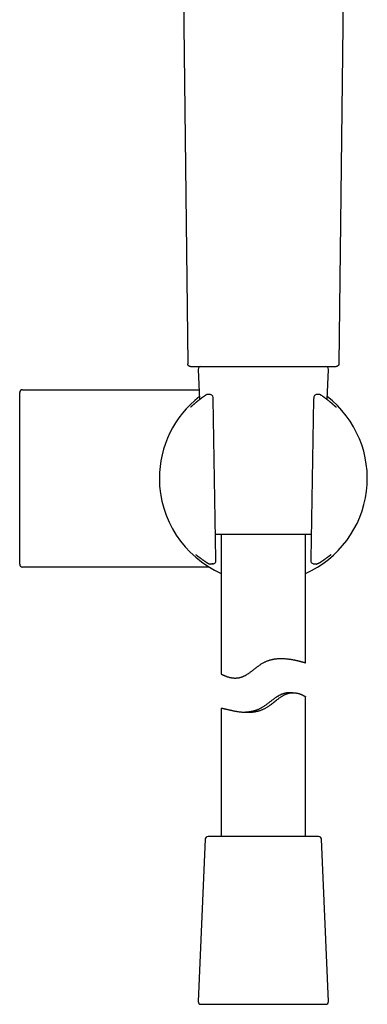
# Model space of a CAD drawing. Header units: millimetres. Extents: x 8 to 643, y 12 to 838.
# Tile 15 of 19: x 519 to 581, y 486 to 662. Entities that reach past the tile are written whole.
import ezdxf

# ---------------------------------------------------------------- set-up
doc = ezdxf.new("R2010")
doc.units = ezdxf.units.MM

msp = doc.modelspace()

# ---------------------------------------------------------------- linework, layer by layer
at = {"color": 7, "linetype": 'Continuous', "lineweight": 30}
for p, q in [((547.43, 725.78), (548.93, 600.36)), ((575.94, 600.36), (577.03, 691.85)), ((550.81, 599.34), (551.04, 593.94)), ((573.83, 593.94), (574.06, 599.34)), ((519.43, 595.71), (544.86, 595.71)), ((552.52, 594.86), (552.47, 594.86)), ((553.21, 594.73), (553.14, 594.77)), ((553.95, 565.4), (553.45, 594.02)), ((571.41, 594.02), (570.91, 565.4)), ((571.75, 594.78), (571.68, 594.74)), ((570.99, 569.86), (553.87, 569.86)), ((554.93, 569.86), (554.93, 544.88)), ((569.93, 546.91), (569.93, 569.86)), ((544.86, 564.01), (519.43, 564.01)), ((553.54, 564.6), (553.63, 564.63)), ((571.25, 564.63), (571.36, 564.59)), ((572.06, 564.57), (572.07, 564.57)), ((572.24, 564.64), (572.24, 564.64)), ((567.72, 541.55), (567.14, 541.55)), ((569.93, 515.86), (569.93, 540.85)), ((554.93, 538.81), (554.93, 515.86)), ((552.57, 515.86), (552.56, 515.86)), ((572.3, 515.86), (552.57, 515.86)), ((552.06, 515.39), (550.81, 486.39)), ((574.06, 486.39), (572.8, 515.39)), ((551.3, 485.86), (573.56, 485.86))]:
    msp.add_line(p, q, dxfattribs=at)
at = {"color": 7, "linetype": 'Continuous', "lineweight": 30, "flags": 128}
msp.add_lwpolyline([(575.47, 592.57), (575.44, 592.59), (575.42, 592.6)], dxfattribs=at)
at = {"color": 7, "linetype": 'Continuous', "lineweight": 30}
for centre, radius, start, end in [((551.3, 599.36), 0.5, 90, 182.4813), ((573.56, 599.36), 0.5, 357.5187, 90), ((519.43, 595.21), 0.5, 90, 180), ((552.47, 594.36), 0.5, 90, 123.7556), ((552.87, 594.35), 0.5, 57.5809, 89.0518), ((572, 594.35), 0.5, 90.9389, 119.282), ((572.4, 594.36), 0.5, 56.5683, 91.0345), ((562.43, 579.86), 18.56, 127.9696, 180), ((552.95, 594.31), 0.5, 1.6103, 57.5809), ((562.43, 579.86), 18.56, 293.8381, 52.0304), ((571.92, 594.31), 0.5, 119.282, 178.3057), ((572.57, 594.24), 0.5, 55.6203, 55.9415), ((562.43, 579.86), 18.56, 180, 246.1619), ((550.76, 566.57), 0.5, 232.8367, 235.8542), ((553.46, 565.1), 0.5, 290.4221, 0.3961), ((571.41, 565.1), 0.5, 179.6868, 180), ((571.41, 565.1), 0.5, 180, 251.8365), ((574.04, 566.52), 0.5, 306.1061, 307.4474), ((519.43, 564.51), 0.5, 180, 270), ((553.36, 565.07), 0.5, 270.5884, 290.4221), ((571.51, 565.07), 0.5, 251.8365, 269.4168), ((552.56, 515.36), 0.5, 90, 177.5187), ((572.3, 515.36), 0.5, 2.4813, 90), ((551.3, 486.36), 0.5, 177.5187, 270), ((573.56, 486.36), 0.5, 270, 2.4813)]:
    msp.add_arc(centre, radius, start, end, dxfattribs=at)
for points, knots in [([(549.43, 599.86), (549.4, 599.86), (549.36, 599.87), (549.29, 599.88), (549.22, 599.91), (549.15, 599.94), (549.09, 599.99), (549.04, 600.04), (549, 600.1), (548.97, 600.16), (548.94, 600.23), (548.93, 600.29), (548.93, 600.34), (548.93, 600.36)], [0, 0, 0, 0, 0.0863735, 0.1768014, 0.2706217, 0.3669798, 0.4648621, 0.5631535, 0.6551854, 0.7456448, 0.8337046, 0.9186698, 1, 1, 1, 1]), ([(575.94, 600.36), (575.94, 600.34), (575.93, 600.29), (575.92, 600.22), (575.89, 600.15), (575.86, 600.09), (575.81, 600.03), (575.76, 599.98), (575.7, 599.93), (575.63, 599.9), (575.57, 599.88), (575.5, 599.87), (575.46, 599.86), (575.44, 599.86)], [0, 0, 0, 0, 0.086374, 0.176801, 0.270622, 0.36698, 0.464862, 0.563154, 0.655185, 0.745645, 0.833705, 0.91867, 1, 1, 1, 1]), ([(549.43, 599.86), (549.43, 599.86), (549.43, 599.86), (549.45, 599.86), (549.48, 599.86), (549.53, 599.86), (549.58, 599.86), (549.65, 599.86), (549.74, 599.86), (549.84, 599.86), (549.96, 599.86), (550.1, 599.86), (550.25, 599.86), (550.41, 599.86), (550.58, 599.86), (550.75, 599.86), (550.94, 599.86), (551.13, 599.86), (551.34, 599.86), (551.56, 599.86), (551.8, 599.86), (552.06, 599.86), (552.33, 599.86), (552.62, 599.86), (552.92, 599.86), (553.22, 599.86), (553.53, 599.86), (553.83, 599.86), (554.14, 599.86), (554.46, 599.86), (554.79, 599.86), (555.12, 599.86), (555.47, 599.86), (555.85, 599.86), (556.24, 599.86), (556.64, 599.86), (557.04, 599.86), (557.44, 599.86), (557.83, 599.86), (558.22, 599.86), (558.61, 599.86), (559, 599.86), (559.4, 599.86), (559.79, 599.86), (560.21, 599.86), (560.64, 599.86), (561.09, 599.86), (561.53, 599.86), (561.98, 599.86), (562.42, 599.86), (562.84, 599.86), (563.25, 599.86), (563.66, 599.86), (564.06, 599.86), (564.47, 599.86), (564.87, 599.86), (565.28, 599.86), (565.71, 599.86), (566.14, 599.86), (566.57, 599.86), (566.99, 599.86), (567.4, 599.86), (567.79, 599.86), (568.16, 599.86), (568.52, 599.86), (568.88, 599.86), (569.23, 599.86), (569.57, 599.86), (569.92, 599.86), (570.28, 599.86), (570.63, 599.86), (570.97, 599.86), (571.31, 599.86), (571.62, 599.86), (571.91, 599.86), (572.19, 599.86), (572.45, 599.86), (572.71, 599.86), (572.96, 599.86), (573.19, 599.86), (573.42, 599.86), (573.65, 599.86), (573.87, 599.86), (574.08, 599.86), (574.27, 599.86), (574.44, 599.86), (574.6, 599.86), (574.74, 599.86), (574.87, 599.86), (574.98, 599.86), (575.08, 599.86), (575.17, 599.86), (575.25, 599.86), (575.32, 599.86), (575.37, 599.86), (575.41, 599.86), (575.43, 599.86), (575.44, 599.86), (575.44, 599.86)], [0, 0, 0, 0, 0.01002, 0.020018, 0.030004, 0.039987, 0.049979, 0.059989, 0.070014, 0.081018, 0.092005, 0.102989, 0.113983, 0.125, 0.135024, 0.145026, 0.155015, 0.165001, 0.174995, 0.185006, 0.195031, 0.206034, 0.21702, 0.228001, 0.238992, 0.250005, 0.260025, 0.270022, 0.280007, 0.28999, 0.29998, 0.309987, 0.320011, 0.331014, 0.342001, 0.352983, 0.363975, 0.37499, 0.385012, 0.395012, 0.404999, 0.414983, 0.424975, 0.434984, 0.445009, 0.456012, 0.466999, 0.477981, 0.488972, 0.499986, 0.510008, 0.520007, 0.529994, 0.539978, 0.549969, 0.559978, 0.570003, 0.581007, 0.591994, 0.602977, 0.613969, 0.624984, 0.635006, 0.645005, 0.654991, 0.664975, 0.674966, 0.684974, 0.694998, 0.705999, 0.716983, 0.727964, 0.738954, 0.749966, 0.759987, 0.769986, 0.779972, 0.789956, 0.799948, 0.809957, 0.819984, 0.83099, 0.841979, 0.852965, 0.86396, 0.874977, 0.885, 0.895, 0.904987, 0.914972, 0.924963, 0.934971, 0.944997, 0.956004, 0.966994, 0.977981, 0.988979, 1, 1, 1, 1]), ([(518.93, 564.51), (518.93, 564.52), (518.93, 564.52), (518.93, 564.54), (518.93, 564.56), (518.93, 564.58), (518.93, 564.6), (518.93, 564.62), (518.93, 564.64), (518.93, 564.66), (518.93, 564.7), (518.93, 564.75), (518.93, 564.83), (518.93, 564.92), (518.93, 565.02), (518.93, 565.1), (518.93, 565.17), (518.93, 565.2), (518.93, 565.24), (518.93, 565.28), (518.93, 565.32), (518.93, 565.37), (518.93, 565.44), (518.93, 565.53), (518.93, 565.65), (518.93, 565.77), (518.93, 565.87), (518.93, 565.98), (518.93, 566.09), (518.93, 566.23), (518.93, 566.38), (518.93, 566.56), (518.93, 566.74), (518.93, 566.94), (518.93, 567.15), (518.93, 567.36), (518.93, 567.56), (518.93, 567.74), (518.93, 567.89), (518.93, 568.05), (518.93, 568.21), (518.93, 568.38), (518.93, 568.55), (518.93, 568.78), (518.93, 569.06), (518.93, 569.41), (518.93, 569.72), (518.93, 569.98), (518.93, 570.19), (518.93, 570.41), (518.93, 570.62), (518.93, 570.84), (518.93, 571.07), (518.93, 571.33), (518.93, 571.63), (518.93, 571.96), (518.93, 572.3), (518.93, 572.63), (518.93, 572.94), (518.93, 573.25), (518.93, 573.56), (518.93, 573.87), (518.93, 574.19), (518.93, 574.53), (518.93, 574.9), (518.93, 575.29), (518.93, 575.69), (518.93, 576.09), (518.93, 576.5), (518.93, 576.92), (518.93, 577.34), (518.93, 577.76), (518.93, 578.18), (518.93, 578.6), (518.93, 579.02), (518.93, 579.44), (518.93, 579.87), (518.93, 580.29), (518.93, 580.72), (518.93, 581.15), (518.93, 581.58), (518.93, 582), (518.93, 582.42), (518.93, 582.83), (518.93, 583.24), (518.93, 583.64), (518.93, 584.05), (518.93, 584.45), (518.93, 584.85), (518.93, 585.24), (518.93, 585.63), (518.93, 586), (518.93, 586.37), (518.93, 586.73), (518.93, 587.07), (518.93, 587.38), (518.93, 587.67), (518.93, 587.95), (518.93, 588.23), (518.93, 588.51), (518.93, 588.79), (518.93, 589.08), (518.93, 589.38), (518.93, 589.67), (518.93, 589.93), (518.93, 590.15), (518.93, 590.35), (518.93, 590.54), (518.93, 590.73), (518.93, 590.91), (518.93, 591.09), (518.93, 591.31), (518.93, 591.57), (518.93, 591.86), (518.93, 592.11), (518.93, 592.3), (518.93, 592.46), (518.93, 592.61), (518.93, 592.76), (518.93, 592.9), (518.93, 593.04), (518.93, 593.17), (518.93, 593.3), (518.93, 593.44), (518.93, 593.56), (518.93, 593.68), (518.93, 593.83), (518.93, 593.98), (518.93, 594.16), (518.93, 594.32), (518.93, 594.47), (518.93, 594.57), (518.93, 594.63), (518.93, 594.66), (518.93, 594.69), (518.93, 594.72), (518.93, 594.75), (518.93, 594.78), (518.93, 594.82), (518.93, 594.88), (518.93, 594.93), (518.93, 594.97), (518.93, 595.01), (518.93, 595.04), (518.93, 595.06), (518.93, 595.09), (518.93, 595.12), (518.93, 595.16), (518.93, 595.19), (518.93, 595.21), (518.93, 595.21), (518.93, 595.21)], [0, 0, 0, 0, 0.008868, 0.0177253, 0.0265789, 0.0300576, 0.0335372, 0.0370182, 0.0405008, 0.0441987, 0.0481436, 0.056587, 0.0650218, 0.0734541, 0.0818896, 0.0903345, 0.0930533, 0.0957703, 0.0984855, 0.1011993, 0.1039117, 0.1066231, 0.1093335, 0.116784, 0.1242333, 0.1295557, 0.1348811, 0.140211, 0.1456486, 0.1514517, 0.1588477, 0.166241, 0.1736355, 0.1814344, 0.1892353, 0.1970334, 0.2048336, 0.2100581, 0.2152785, 0.2204962, 0.2257127, 0.2309294, 0.2361476, 0.2415553, 0.2515736, 0.2615853, 0.2716002, 0.2772991, 0.2829929, 0.2886836, 0.294373, 0.3000628, 0.305755, 0.3116079, 0.3197202, 0.3278266, 0.3359323, 0.3440428, 0.3511365, 0.3582229, 0.3653055, 0.3723877, 0.3794731, 0.3866707, 0.3952152, 0.4037532, 0.4122908, 0.4208341, 0.429675, 0.4385052, 0.4473317, 0.4561612, 0.4650385, 0.4737827, 0.4825201, 0.4912571, 0.5000003, 0.5089101, 0.5178092, 0.5267043, 0.5356026, 0.5444749, 0.5531516, 0.5618215, 0.570491, 0.5791665, 0.5878726, 0.5965685, 0.6052608, 0.6139558, 0.6225568, 0.6309106, 0.6392581, 0.6476051, 0.6559575, 0.662846, 0.6697276, 0.6766055, 0.683483, 0.6903633, 0.6970965, 0.7049259, 0.7127498, 0.7205728, 0.7283998, 0.7338695, 0.7393346, 0.7447968, 0.7502577, 0.7557189, 0.7611821, 0.7664671, 0.7760369, 0.7856005, 0.7951666, 0.8007326, 0.8062943, 0.8118533, 0.8174112, 0.8229699, 0.8284119, 0.8336869, 0.8394856, 0.8452822, 0.8510787, 0.8567773, 0.8621145, 0.8716304, 0.8811349, 0.8906365, 0.9001437, 0.9096651, 0.9120765, 0.9144866, 0.9168955, 0.9193032, 0.92171, 0.924116, 0.9265213, 0.9331334, 0.9397443, 0.94368, 0.9476168, 0.9515555, 0.9554965, 0.9592291, 0.9627136, 0.9720378, 0.9813549, 0.9906729, 1, 1, 1, 1]), ([(544.86, 595.71), (545.04, 595.71), (545.4, 595.71), (545.93, 595.71), (546.46, 595.71), (546.97, 595.71), (547.48, 595.71), (547.98, 595.71), (548.46, 595.71), (548.95, 595.71), (549.44, 595.71), (549.92, 595.71), (550.39, 595.71), (550.74, 595.71), (550.93, 595.71), (550.96, 595.71)], [0, 0, 0, 0, 0.087712, 0.174283, 0.259735, 0.344091, 0.427372, 0.508143, 0.587924, 0.666739, 0.747613, 0.827333, 0.905846, 0.983184, 1, 1, 1, 1]), ([(552.88, 594.85), (552.86, 594.85), (552.79, 594.85), (552.68, 594.85), (552.58, 594.86), (552.53, 594.86), (552.52, 594.86)], [0, 0, 0, 0, 0.168595, 0.560912, 0.953512, 1, 1, 1, 1]), ([(552.52, 594.86), (552.52, 594.86), (552.52, 594.86), (552.52, 594.86), (552.52, 594.86)], [0, 0, 0, 0, 0.6045837, 1, 1, 1, 1]), ([(572.39, 594.86), (572.36, 594.85), (572.28, 594.85), (572.15, 594.85), (572.05, 594.85), (572, 594.85), (571.99, 594.85)], [0, 0, 0, 0, 0.2513535, 0.600376, 0.9503583, 1, 1, 1, 1]), ([(552.19, 594.77), (552.15, 594.75), (552.08, 594.7), (551.96, 594.62), (551.85, 594.54), (551.73, 594.46), (551.62, 594.38), (551.51, 594.3), (551.41, 594.22), (551.31, 594.15), (551.21, 594.07), (551.12, 594), (551.02, 593.93), (550.93, 593.86), (550.84, 593.79), (550.76, 593.72), (550.68, 593.65), (550.6, 593.59), (550.52, 593.53), (550.45, 593.46), (550.38, 593.4), (550.31, 593.35), (550.24, 593.29), (550.18, 593.24), (550.11, 593.18), (550.06, 593.13), (550, 593.08), (549.95, 593.04), (549.89, 592.99), (549.85, 592.95), (549.8, 592.91), (549.76, 592.87), (549.72, 592.83), (549.68, 592.8), (549.64, 592.77), (549.61, 592.74), (549.58, 592.71), (549.55, 592.69), (549.52, 592.66), (549.5, 592.65), (549.48, 592.63), (549.47, 592.62), (549.46, 592.61), (549.45, 592.6), (549.44, 592.6), (549.44, 592.6), (549.44, 592.6), (549.44, 592.6)], [0, 0, 0, 0, 0.021482, 0.045815, 0.070063, 0.094207, 0.118229, 0.142113, 0.165842, 0.189405, 0.212655, 0.236062, 0.25946, 0.28284, 0.306193, 0.329511, 0.352785, 0.376006, 0.399167, 0.42226, 0.445239, 0.467901, 0.491055, 0.514177, 0.537273, 0.56035, 0.583412, 0.60646, 0.629493, 0.652508, 0.6755, 0.698514, 0.721738, 0.745036, 0.768354, 0.791607, 0.814714, 0.837578, 0.860083, 0.882087, 0.90342, 0.923898, 0.942574, 0.960171, 0.976532, 0.991551, 1, 1, 1, 1]), ([(553.45, 594.02), (553.45, 594.04), (553.45, 594.07), (553.45, 594.12), (553.45, 594.17), (553.45, 594.22), (553.45, 594.27), (553.45, 594.3), (553.45, 594.32), (553.45, 594.32)], [0, 0, 0, 0, 0.158921, 0.325993, 0.491705, 0.655881, 0.818468, 0.979551, 1, 1, 1, 1]), ([(571.42, 594.32), (571.42, 594.31), (571.42, 594.29), (571.42, 594.25), (571.42, 594.21), (571.42, 594.16), (571.41, 594.11), (571.41, 594.06), (571.41, 594.04), (571.41, 594.02)], [0, 0, 0, 0, 0.077739, 0.23539, 0.394602, 0.555595, 0.718451, 0.883125, 1, 1, 1, 1]), ([(572.85, 594.66), (572.82, 594.67), (572.76, 594.71), (572.7, 594.75), (572.67, 594.77)], [0, 0, 0, 0, 0.491091, 1, 1, 1, 1]), ([(575.43, 592.6), (575.43, 592.6), (575.43, 592.59), (575.43, 592.6), (575.42, 592.6), (575.41, 592.61), (575.4, 592.61), (575.39, 592.62), (575.37, 592.64), (575.35, 592.65), (575.33, 592.67), (575.31, 592.69), (575.28, 592.72), (575.25, 592.74), (575.22, 592.77), (575.18, 592.81), (575.14, 592.84), (575.1, 592.88), (575.05, 592.92), (575.01, 592.96), (574.96, 593), (574.91, 593.05), (574.85, 593.1), (574.79, 593.14), (574.73, 593.2), (574.67, 593.25), (574.61, 593.31), (574.54, 593.36), (574.47, 593.42), (574.4, 593.48), (574.32, 593.54), (574.24, 593.61), (574.16, 593.67), (574.08, 593.74), (574, 593.81), (573.91, 593.88), (573.82, 593.95), (573.73, 594.02), (573.63, 594.09), (573.53, 594.17), (573.43, 594.24), (573.32, 594.32), (573.22, 594.4), (573.11, 594.48), (573, 594.55), (572.91, 594.61), (572.86, 594.65), (572.85, 594.65)], [0, 0, 0, 0, 0.003007, 0.017498, 0.033451, 0.05085, 0.069614, 0.089614, 0.110688, 0.132664, 0.155378, 0.177325, 0.200131, 0.223372, 0.246939, 0.270734, 0.294678, 0.318703, 0.342751, 0.366803, 0.390636, 0.41452, 0.438446, 0.46241, 0.48641, 0.510448, 0.534528, 0.558194, 0.582007, 0.605941, 0.629955, 0.654007, 0.678049, 0.702032, 0.725914, 0.749757, 0.773822, 0.79795, 0.82215, 0.846432, 0.870806, 0.895284, 0.919877, 0.944269, 0.969029, 0.993983, 1, 1, 1, 1]), ([(550.35, 566.24), (550.35, 566.24), (550.35, 566.24), (550.35, 566.24), (550.36, 566.24), (550.36, 566.24), (550.37, 566.23), (550.39, 566.22), (550.4, 566.21), (550.42, 566.19), (550.44, 566.18), (550.45, 566.17), (550.45, 566.17)], [0, 0, 0, 0, 0.005654, 0.096604, 0.183888, 0.294414, 0.413615, 0.541655, 0.677537, 0.820214, 0.968675, 1, 1, 1, 1]), ([(550.48, 566.15), (550.48, 566.15), (550.48, 566.15), (550.49, 566.14), (550.51, 566.13), (550.52, 566.12), (550.55, 566.1), (550.57, 566.09), (550.6, 566.06), (550.63, 566.04), (550.66, 566.02), (550.7, 565.99), (550.74, 565.96), (550.78, 565.93), (550.83, 565.89), (550.88, 565.85), (550.93, 565.82), (550.98, 565.78), (551.04, 565.73), (551.1, 565.69), (551.16, 565.64), (551.22, 565.6), (551.29, 565.55), (551.36, 565.49), (551.43, 565.44), (551.51, 565.39), (551.58, 565.33), (551.67, 565.27), (551.75, 565.22), (551.84, 565.16), (551.92, 565.09), (552.02, 565.03), (552.11, 564.97), (552.21, 564.9), (552.31, 564.84), (552.42, 564.77), (552.52, 564.7), (552.59, 564.66), (552.63, 564.64)], [0, 0, 0, 0, 0.006898, 0.029757, 0.054009, 0.079422, 0.105759, 0.1328, 0.159311, 0.186858, 0.21479, 0.243027, 0.271506, 0.300191, 0.328627, 0.357199, 0.385954, 0.414752, 0.443426, 0.472181, 0.500821, 0.529525, 0.558299, 0.587149, 0.616085, 0.645115, 0.674253, 0.70351, 0.7329, 0.762449, 0.790961, 0.820554, 0.850377, 0.8804, 0.91059, 0.94091, 0.97132, 1, 1, 1, 1]), ([(553.96, 565.11), (553.96, 565.11), (553.96, 565.13), (553.96, 565.17), (553.95, 565.22), (553.95, 565.26), (553.95, 565.31), (553.95, 565.36), (553.95, 565.39), (553.95, 565.4)], [0, 0, 0, 0, 0.064718, 0.224272, 0.386118, 0.549907, 0.71518, 0.882709, 1, 1, 1, 1]), ([(570.91, 565.4), (570.91, 565.39), (570.91, 565.37), (570.91, 565.33), (570.91, 565.28), (570.91, 565.23), (570.91, 565.18), (570.91, 565.14), (570.91, 565.11), (570.91, 565.11)], [0, 0, 0, 0, 0.069004, 0.238139, 0.407072, 0.575673, 0.742381, 0.907023, 1, 1, 1, 1]), ([(572.25, 564.64), (572.27, 564.66), (572.33, 564.69), (572.42, 564.75), (572.53, 564.82), (572.63, 564.89), (572.73, 564.95), (572.83, 565.02), (572.92, 565.08), (573.01, 565.15), (573.1, 565.21), (573.19, 565.26), (573.27, 565.32), (573.34, 565.38), (573.42, 565.43), (573.49, 565.49), (573.57, 565.54), (573.63, 565.59), (573.7, 565.64), (573.76, 565.68), (573.82, 565.73), (573.88, 565.77), (573.93, 565.81), (573.98, 565.85), (574.03, 565.89), (574.08, 565.92), (574.12, 565.95), (574.16, 565.98), (574.2, 566.01), (574.23, 566.04), (574.26, 566.06), (574.29, 566.08), (574.32, 566.1), (574.33, 566.11), (574.33, 566.11)], [0, 0, 0, 0, 0.0205671, 0.0542772, 0.0879617, 0.1215681, 0.1550512, 0.1883677, 0.2214765, 0.2543396, 0.2869218, 0.3191807, 0.3507705, 0.3831115, 0.4153319, 0.4474462, 0.4794679, 0.51141, 0.5432838, 0.5750991, 0.6068637, 0.6385926, 0.6705531, 0.7023282, 0.73416, 0.7658635, 0.7972816, 0.8284781, 0.8600012, 0.8913373, 0.9224359, 0.953225, 0.9836183, 1, 1, 1, 1]), ([(574.34, 566.12), (574.35, 566.12), (574.36, 566.14), (574.39, 566.16), (574.41, 566.17), (574.42, 566.18)], [0, 0, 0, 0, 0.212123, 0.73312, 1, 1, 1, 1]), ([(574.44, 566.2), (574.44, 566.19), (574.43, 566.18), (574.42, 566.18), (574.41, 566.18)], [0, 0, 0, 0, 0.720924, 1, 1, 1, 1]), ([(574.42, 566.18), (574.42, 566.18), (574.44, 566.19), (574.46, 566.21), (574.48, 566.23), (574.5, 566.24), (574.52, 566.25), (574.53, 566.26), (574.54, 566.27), (574.55, 566.28), (574.55, 566.28), (574.56, 566.28), (574.56, 566.28), (574.56, 566.28)], [0, 0, 0, 0, 0.080145, 0.196335, 0.298149, 0.407636, 0.521581, 0.640307, 0.740379, 0.833261, 0.918282, 0.988819, 1, 1, 1, 1]), ([(552.78, 564.01), (552.75, 564.01), (552.58, 564.01), (552.26, 564.01), (551.81, 564.01), (551.36, 564.01), (550.89, 564.01), (550.42, 564.01), (549.94, 564.01), (549.46, 564.01), (548.98, 564.01), (548.46, 564.01), (547.91, 564.01), (547.32, 564.01), (546.72, 564.01), (546.11, 564.01), (545.49, 564.01), (545.07, 564.01), (544.86, 564.01)], [0, 0, 0, 0, 0.011484, 0.068223, 0.125782, 0.184193, 0.243486, 0.303691, 0.363734, 0.424707, 0.486634, 0.546956, 0.619658, 0.693444, 0.768344, 0.844385, 0.921595, 1, 1, 1, 1]), ([(552.62, 564.64), (552.62, 564.64), (552.64, 564.63), (552.67, 564.61), (552.71, 564.59), (552.76, 564.58), (552.78, 564.57), (552.8, 564.57)], [0, 0, 0, 0, 0.024418, 0.284047, 0.545968, 0.772206, 1, 1, 1, 1]), ([(552.8, 564.57), (552.81, 564.57), (552.83, 564.57), (552.85, 564.56), (552.85, 564.56), (552.86, 564.56)], [0, 0, 0, 0, 0.457884, 0.839791, 1, 1, 1, 1]), ([(552.86, 564.56), (552.87, 564.56), (552.88, 564.56), (552.89, 564.56), (552.89, 564.56)], [0, 0, 0, 0, 0.947273, 1, 1, 1, 1]), ([(552.88, 564.56), (552.9, 564.56), (552.96, 564.56), (553.06, 564.57), (553.18, 564.57), (553.29, 564.57), (553.35, 564.57), (553.37, 564.57)], [0, 0, 0, 0, 0.110214, 0.370991, 0.631762, 0.892779, 1, 1, 1, 1]), ([(553.46, 564.6), (553.42, 564.6), (553.36, 564.6), (553.28, 564.6), (553.23, 564.6), (553.21, 564.6)], [0, 0, 0, 0, 0.364906, 0.730304, 1, 1, 1, 1]), ([(571.51, 564.57), (571.53, 564.57), (571.59, 564.57), (571.7, 564.57), (571.83, 564.57), (571.92, 564.56), (571.97, 564.56), (571.98, 564.56)], [0, 0, 0, 0, 0.134699, 0.401468, 0.668279, 0.934875, 1, 1, 1, 1]), ([(571.97, 564.56), (571.97, 564.56), (572, 564.56), (572.03, 564.57), (572.06, 564.57)], [0, 0, 0, 0, 0.0203084, 1, 1, 1, 1]), ([(572.25, 564.64), (572.24, 564.64), (572.23, 564.63), (572.2, 564.61), (572.14, 564.59), (572.1, 564.58), (572.07, 564.57)], [0, 0, 0, 0, 0.025588, 0.296641, 0.570069, 1, 1, 1, 1]), ([(554.93, 544.88), (554.93, 544.88), (554.94, 544.88), (554.95, 544.87), (554.98, 544.85), (555.03, 544.83), (555.08, 544.8), (555.15, 544.77), (555.23, 544.73), (555.32, 544.69), (555.42, 544.65), (555.53, 544.6), (555.65, 544.55), (555.78, 544.5), (555.92, 544.45), (556.08, 544.4), (556.24, 544.35), (556.4, 544.31), (556.55, 544.27), (556.69, 544.25), (556.84, 544.22), (556.99, 544.21), (557.15, 544.19), (557.31, 544.18), (557.48, 544.18), (557.64, 544.19), (557.78, 544.2), (557.91, 544.21), (558.05, 544.23), (558.18, 544.26), (558.32, 544.29), (558.47, 544.33), (558.61, 544.38), (558.75, 544.43), (558.89, 544.49), (559.03, 544.55), (559.16, 544.62), (559.3, 544.7), (559.44, 544.78), (559.57, 544.86), (559.71, 544.95), (559.87, 545.06), (560.05, 545.19), (560.26, 545.34), (560.47, 545.5), (560.67, 545.66), (560.88, 545.82), (561.09, 545.99), (561.29, 546.15), (561.51, 546.3), (561.72, 546.46), (561.95, 546.62), (562.18, 546.77), (562.4, 546.9), (562.61, 547.01), (562.8, 547.1), (563, 547.19), (563.2, 547.27), (563.41, 547.34), (563.62, 547.41), (563.83, 547.46), (564.04, 547.51), (564.24, 547.56), (564.45, 547.59), (564.65, 547.62), (564.86, 547.64), (565.06, 547.66), (565.26, 547.67), (565.47, 547.67), (565.69, 547.68), (565.92, 547.67), (566.17, 547.66), (566.42, 547.64), (566.66, 547.62), (566.89, 547.59), (567.12, 547.56), (567.35, 547.53), (567.56, 547.49), (567.77, 547.45), (567.97, 547.41), (568.16, 547.37), (568.34, 547.33), (568.52, 547.29), (568.68, 547.25), (568.84, 547.21), (568.99, 547.17), (569.14, 547.14), (569.27, 547.1), (569.4, 547.07), (569.51, 547.04), (569.61, 547.01), (569.7, 546.98), (569.77, 546.96), (569.83, 546.94), (569.88, 546.93), (569.91, 546.92), (569.93, 546.92), (569.93, 546.91), (569.93, 546.91), (569.93, 546.91)], [0, 0, 0, 0, 0.012125, 0.02425, 0.036472, 0.048695, 0.061214, 0.073733, 0.086348, 0.098964, 0.111086, 0.123208, 0.135405, 0.147603, 0.160029, 0.172456, 0.184963, 0.197469, 0.206499, 0.215529, 0.224599, 0.233668, 0.242883, 0.252098, 0.261377, 0.270657, 0.277471, 0.284285, 0.291139, 0.297994, 0.304991, 0.311989, 0.319044, 0.3261, 0.332916, 0.339732, 0.346595, 0.353457, 0.360432, 0.367407, 0.374409, 0.381411, 0.392208, 0.403005, 0.413843, 0.42468, 0.435573, 0.446471, 0.457178, 0.467892, 0.47911, 0.490327, 0.501612, 0.512895, 0.52159, 0.530284, 0.539047, 0.54781, 0.556792, 0.565774, 0.574833, 0.583892, 0.592586, 0.60128, 0.610034, 0.618788, 0.627714, 0.636639, 0.645616, 0.654593, 0.666172, 0.677752, 0.689418, 0.701085, 0.713, 0.724915, 0.736908, 0.748901, 0.760692, 0.772483, 0.784343, 0.796204, 0.808278, 0.820351, 0.832499, 0.844647, 0.857508, 0.870368, 0.883322, 0.896276, 0.909529, 0.922783, 0.936143, 0.949503, 0.961953, 0.974403, 0.986943, 0.999484, 1, 1, 1, 1]), ([(554.93, 538.81), (554.93, 538.81), (554.93, 538.81), (554.94, 538.81), (554.96, 538.81), (555, 538.81), (555.05, 538.8), (555.11, 538.78), (555.18, 538.77), (555.26, 538.75), (555.36, 538.73), (555.46, 538.7), (555.58, 538.67), (555.71, 538.64), (555.85, 538.61), (556.01, 538.57), (556.17, 538.53), (556.34, 538.49), (556.52, 538.45), (556.72, 538.41), (556.92, 538.37), (557.14, 538.32), (557.36, 538.28), (557.6, 538.24), (557.84, 538.2), (558.09, 538.16), (558.35, 538.13), (558.59, 538.1), (558.81, 538.09), (559, 538.07), (559.2, 538.06), (559.4, 538.06), (559.6, 538.05), (559.8, 538.05), (560.01, 538.06), (560.21, 538.07), (560.42, 538.09), (560.63, 538.11), (560.84, 538.14), (561.05, 538.18), (561.27, 538.23), (561.48, 538.28), (561.69, 538.34), (561.89, 538.4), (562.1, 538.48), (562.3, 538.56), (562.5, 538.65), (562.7, 538.75), (562.9, 538.86), (563.1, 538.98), (563.3, 539.11), (563.51, 539.25), (563.75, 539.43), (564.02, 539.63), (564.32, 539.86), (564.61, 540.1), (564.88, 540.31), (565.11, 540.48), (565.31, 540.63), (565.49, 540.76), (565.66, 540.87), (565.81, 540.96), (565.96, 541.05), (566.11, 541.14), (566.26, 541.22), (566.42, 541.29), (566.58, 541.35), (566.73, 541.4), (566.89, 541.44), (567.04, 541.48), (567.19, 541.51), (567.33, 541.53), (567.48, 541.54), (567.62, 541.55), (567.77, 541.55), (567.92, 541.54), (568.08, 541.53), (568.26, 541.51), (568.42, 541.48), (568.58, 541.45), (568.73, 541.41), (568.88, 541.37), (569.01, 541.32), (569.14, 541.27), (569.26, 541.23), (569.37, 541.18), (569.48, 541.13), (569.57, 541.09), (569.65, 541.04), (569.72, 541), (569.79, 540.97), (569.83, 540.94), (569.87, 540.92), (569.89, 540.9), (569.91, 540.88), (569.92, 540.87), (569.93, 540.86), (569.93, 540.86), (569.93, 540.85), (569.93, 540.85)], [0, 0, 0, 0, 0.002941, 0.015481, 0.028308, 0.041135, 0.054061, 0.066987, 0.079158, 0.091328, 0.103582, 0.115835, 0.128345, 0.140855, 0.153452, 0.166048, 0.178479, 0.190909, 0.203421, 0.215933, 0.228698, 0.241463, 0.254315, 0.267167, 0.280022, 0.292876, 0.305827, 0.318778, 0.32763, 0.336485, 0.345337, 0.354278, 0.363222, 0.372163, 0.380941, 0.389719, 0.398548, 0.407378, 0.416383, 0.425388, 0.434462, 0.443536, 0.452318, 0.461099, 0.469953, 0.478807, 0.487886, 0.496965, 0.506118, 0.515272, 0.525615, 0.535963, 0.546308, 0.561946, 0.577585, 0.59342, 0.609253, 0.619877, 0.630503, 0.641124, 0.648896, 0.656668, 0.664481, 0.672294, 0.680279, 0.688264, 0.696333, 0.704401, 0.712179, 0.719958, 0.727808, 0.735658, 0.743702, 0.751746, 0.759844, 0.767942, 0.778906, 0.789871, 0.80092, 0.81197, 0.823238, 0.834507, 0.845839, 0.857171, 0.868736, 0.8803, 0.891928, 0.903555, 0.915388, 0.927221, 0.93913, 0.951038, 0.959089, 0.967139, 0.975216, 0.983293, 0.991455, 0.999617, 1, 1, 1, 1]), ([(567.14, 541.55), (567.12, 541.55), (567.04, 541.55), (566.92, 541.54), (566.77, 541.53), (566.63, 541.52), (566.49, 541.5), (566.35, 541.47), (566.21, 541.44), (566.06, 541.4), (565.91, 541.35), (565.77, 541.3), (565.63, 541.24), (565.49, 541.18), (565.35, 541.11), (565.2, 541.03), (565.06, 540.95), (564.92, 540.87), (564.79, 540.78), (564.62, 540.67), (564.44, 540.54), (564.23, 540.38), (564.02, 540.23), (563.81, 540.07), (563.6, 539.9), (563.39, 539.74), (563.18, 539.58), (562.97, 539.42), (562.75, 539.26), (562.52, 539.11), (562.29, 538.96), (562.07, 538.83), (561.86, 538.72), (561.67, 538.63), (561.47, 538.54), (561.27, 538.46), (561.07, 538.39), (560.86, 538.32), (560.66, 538.26), (560.45, 538.21), (560.24, 538.17), (560.04, 538.14), (559.84, 538.11), (559.64, 538.09), (559.44, 538.07), (559.31, 538.06), (559.25, 538.06)], [0, 0, 0, 0, 0.007208, 0.031778, 0.04982, 0.067862, 0.086011, 0.104159, 0.122687, 0.141214, 0.159895, 0.178577, 0.196624, 0.214673, 0.232842, 0.251012, 0.26948, 0.287949, 0.306488, 0.325028, 0.353615, 0.382203, 0.410898, 0.439594, 0.468435, 0.49729, 0.525641, 0.554008, 0.58371, 0.613411, 0.64329, 0.673165, 0.696186, 0.719207, 0.742409, 0.765611, 0.789394, 0.813176, 0.837161, 0.861146, 0.884166, 0.907186, 0.930365, 0.953544, 0.977176, 1, 1, 1, 1])]:
    msp.add_open_spline(points, degree=3, knots=knots, dxfattribs=at)

doc.saveas('drawing.dxf')
